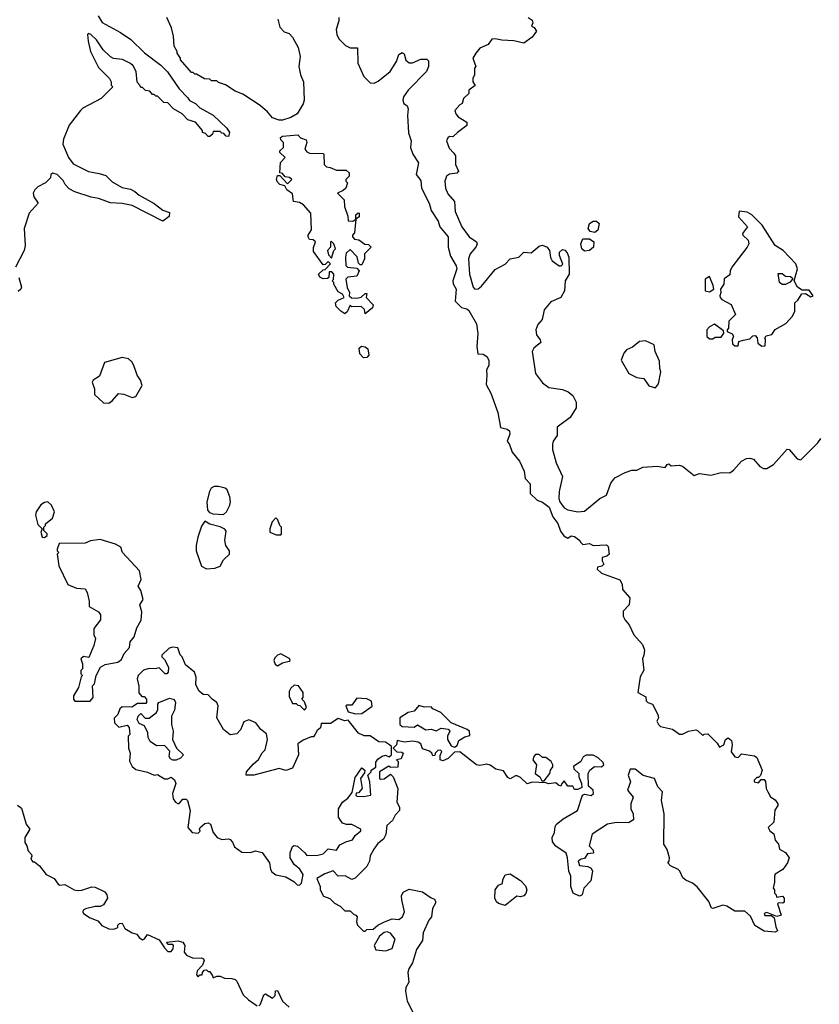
# Model space of a CAD drawing. Extents: x 2601477 to 2753313, y 449408 to 581029.
# Tile 3 of 203: x 2630498 to 2635236, y 467396 to 473233. Entities that reach past the tile are written whole.
import ezdxf

# ---------------------------------------------------------------- set-up
doc = ezdxf.new("R2010")
doc.units = 0

msp = doc.modelspace()

# ---------------------------------------------------------------- linework, layer by layer
at = {"layer": '0CON05XD'}
for points in [[(2630962.5, 473255), (2630987, 473217), (2631095, 473157.5), (2631156.1, 473116.1), (2631237, 473037), (2631335, 472962.5), (2631373, 472923), (2631443.6, 472823.6), (2631495, 472770), (2631503.6, 472753.6), (2631540, 472735), (2631565, 472710), (2631645, 472667.5), (2631725, 472590), (2631740, 472565), (2631735, 472540), (2631721.7, 472541.7), (2631708.3, 472558.3), (2631695, 472560), (2631685, 472570), (2631645, 472570), (2631640, 472555), (2631625, 472540), (2631615, 472540), (2631598.3, 472558.3), (2631580, 472565), (2631580, 472575), (2631540, 472625), (2631495, 472640), (2631460, 472675), (2631410, 472705), (2631375, 472740), (2631351.7, 472741.7), (2631315, 472780), (2631305, 472780), (2631295, 472790), (2631285, 472790), (2631268.3, 472808.3), (2631243, 472813), (2631225, 472830), (2631215, 472830), (2631210, 472845), (2631193, 472863), (2631187.5, 472925), (2631169.3, 472959.3), (2631153.6, 472973.6), (2631106.4, 472996.4), (2631053.6, 473003.6), (2631035, 473012.5), (2630992.5, 473055), (2630953, 473113), (2630920, 473145), (2630905, 473150), (2630900, 473145), (2630902.5, 473105), (2630917.5, 473045), (2630965, 472950), (2631030, 472885), (2631040, 472865), (2631040, 472845), (2631050, 472835), (2630980, 472765), (2630871.2, 472708.8), (2630857.5, 472695), (2630791.7, 472608.3), (2630757.5, 472525), (2630752.5, 472495), (2630786.4, 472416.4), (2630815, 472377.5), (2630905, 472332.5), (2630968.3, 472321.7), (2631008.3, 472308.3), (2631045, 472272.5), (2631105, 472237.5), (2631155, 472227.5), (2631180, 472215), (2631205, 472192.5), (2631293.6, 472143.6), (2631345, 472103.8), (2631385, 472090), (2631383.6, 472066.4), (2631345, 472037.5), (2631165, 472131.4), (2631105, 472143.8), (2631035, 472146.7), (2630965, 472173.3), (2630920.7, 472180.7), (2630825, 472212.5), (2630790.7, 472230.7), (2630767.5, 472255), (2630755, 472280), (2630720, 472315), (2630695, 472322.5), (2630682.5, 472315), (2630680, 472295), (2630650, 472265), (2630605, 472242.5), (2630586.7, 472225), (2630576.7, 472205), (2630581.7, 472181.7), (2630607.5, 472145), (2630554.3, 472085.7), (2630524.2, 471995), (2630529.2, 471895), (2630524, 471865), (2630473.3, 471765)], [(2632027.5, 473235), (2632038.3, 473188.3), (2632065, 473160), (2632095, 473150), (2632115, 473130), (2632147, 473067), (2632160, 473015), (2632152.5, 472955), (2632162.5, 472905), (2632180, 472865), (2632182.5, 472755), (2632177, 472733), (2632142.5, 472675), (2632105, 472653.8), (2632055, 472636.7), (2632035, 472636.7), (2631995, 472650), (2631966.4, 472686.4), (2631922.5, 472725), (2631820.7, 472790.7), (2631775, 472810), (2631717, 472847), (2631675, 472860), (2631665, 472870), (2631635, 472870), (2631625, 472880), (2631593, 472883), (2631545, 472910), (2631535, 472910), (2631525, 472920), (2631515, 472920), (2631450, 472995), (2631450, 473005), (2631430, 473035), (2631430, 473045), (2631412.5, 473075), (2631410, 473135), (2631397.5, 473185), (2631370, 473245)], [(2632388.8, 473245), (2632389.2, 473225), (2632372.9, 473175), (2632376, 473144), (2632388.3, 473118.3), (2632428.9, 473078.9), (2632455, 473065.8), (2632500, 473065), (2632502, 472975), (2632537.5, 472895), (2632575, 472858), (2632597.3, 472857.3), (2632622.6, 472867.4), (2632693.6, 472926.4), (2632730.8, 472985), (2632743.9, 473026.1), (2632765, 473037.5), (2632775, 473030), (2632785, 472992.5), (2632805, 472976.7), (2632825, 472976.7), (2632875, 472998.8), (2632909.3, 472999.3), (2632919.5, 472989.5), (2632920.8, 472955), (2632908, 472925), (2632800, 472815), (2632772.5, 472775), (2632767.5, 472755), (2632773.3, 472735), (2632793, 472723), (2632800, 472705), (2632796.2, 472665), (2632801.2, 472561.2), (2632816.7, 472515), (2632812.5, 472475), (2632827.5, 472435), (2632860, 472385), (2632847.5, 472315), (2632875, 472280), (2632878.8, 472235), (2632923.8, 472145), (2632935, 472102.5), (2632977.7, 472037.7), (2632986.7, 472005), (2633036.7, 471945), (2633036.7, 471885), (2633050.7, 471830.7), (2633083.9, 471773.9), (2633087.5, 471755), (2633064.3, 471685), (2633066.8, 471666.8), (2633084, 471635), (2633078.8, 471565), (2633115, 471526.2), (2633148, 471518), (2633159.3, 471509.3), (2633205, 471430), (2633213, 471373), (2633206.7, 471295), (2633213, 471253), (2633245, 471250), (2633265.9, 471235.9), (2633276.7, 471215), (2633277.5, 471185), (2633263.3, 471155), (2633266.7, 471125), (2633261.2, 471071.2), (2633289.7, 471019.7), (2633331.2, 470905), (2633347.5, 470815), (2633386.4, 470806.4), (2633400, 470795), (2633401.4, 470775), (2633386.7, 470735), (2633400, 470715), (2633415, 470670), (2633460, 470615), (2633486.4, 470556.4), (2633492.3, 470512.3), (2633521.7, 470481.7), (2633522.5, 470425), (2633563.9, 470383.9), (2633595, 470373.3), (2633635, 470343.3), (2633656, 470285), (2633685.7, 470245.7), (2633701.7, 470201.7), (2633723, 470173), (2633745, 470160), (2633765, 470172.5), (2633785, 470170), (2633815.9, 470145.9), (2633820, 470135), (2633835, 470122.5), (2633875, 470127.5), (2633895, 470116.7), (2633975, 470120), (2633985, 470110), (2633990, 470065), (2633976.7, 470053.3), (2633950, 470045), (2633950, 470025), (2633960, 470005), (2633947, 469993), (2633921.7, 469988.3), (2633920, 469975), (2633945, 469952.5), (2634053, 469913), (2634067, 469887), (2634070, 469855), (2634112.5, 469805), (2634110, 469765), (2634073.9, 469726.1), (2634073.6, 469696.4), (2634085, 469672.5), (2634110, 469645), (2634136.4, 469586.4), (2634188.3, 469528.3), (2634200, 469495), (2634196.7, 469465), (2634187.5, 469445), (2634197, 469377), (2634173.6, 469336.4), (2634160, 469245), (2634208.3, 469218.3), (2634210, 469195), (2634220, 469185), (2634247.5, 469175), (2634280, 469115), (2634282.5, 469095), (2634273.3, 469075), (2634282.5, 469055), (2634295, 469043.3), (2634365, 469027.5), (2634408.3, 468998.3), (2634425, 468996.7), (2634460, 469015), (2634505, 469022.5), (2634515, 469020), (2634545, 468990), (2634553, 468997), (2634575, 469000), (2634630, 468945), (2634645, 468920), (2634670, 468935), (2634680, 468965), (2634696.4, 468976.4), (2634715, 468960), (2634720, 468935), (2634713.6, 468893.6), (2634735, 468862.5), (2634755, 468860), (2634775, 468880), (2634851.7, 468868.3), (2634865, 468860), (2634897.5, 468785), (2634888.3, 468751.7), (2634875, 468740), (2634865, 468740), (2634850, 468725), (2634850, 468715), (2634875, 468710), (2634891.7, 468728.3), (2634908.3, 468728.3), (2634917, 468717), (2634920, 468675), (2634930, 468655), (2634947, 468627), (2634975, 468607.5), (2634990, 468585), (2634990, 468575), (2634972.5, 468547.5), (2634966.7, 468475), (2634933.6, 468443.6), (2634943.6, 468423.6), (2634966.1, 468406.1), (2634975, 468370), (2634993.3, 468345), (2635000, 468315), (2635036.4, 468296.4), (2635057.5, 468265), (2635047.5, 468235), (2635020, 468195), (2634975, 468166.7), (2634970, 468155), (2634970.7, 468119.3), (2634962.5, 468085), (2634970, 468075), (2634970, 468055), (2634980, 468045), (2634981.7, 468031.7), (2635017.5, 468037.5), (2635027.5, 468025), (2635027.5, 468002.5), (2635020, 467995), (2634995, 467997.5), (2634988.3, 467991.7), (2635010, 467925), (2634985, 467917.5), (2634925, 467940), (2634910, 467935), (2634913, 467923), (2634951.7, 467921.7), (2634968.3, 467908.3), (2634977.5, 467855), (2634988.3, 467831.7), (2634975, 467823.3), (2634909.3, 467829.3), (2634853.3, 467863.3), (2634828.8, 467918.8), (2634795, 467947.5), (2634735, 467948), (2634687.9, 467977.9), (2634665, 467984.2), (2634605, 467963.3), (2634596.7, 467966.7), (2634581.2, 468005), (2634512, 468092), (2634483.6, 468113.6), (2634445, 468131.2), (2634426.7, 468145), (2634410, 468185), (2634400, 468195), (2634355, 468216.7), (2634337.5, 468235), (2634346.7, 468245), (2634348.8, 468265), (2634334, 468314), (2634313.8, 468345), (2634317.5, 468525), (2634300, 468605), (2634307.5, 468655), (2634280, 468685), (2634260, 468735), (2634193, 468753), (2634145, 468790), (2634115, 468790), (2634102.5, 468755), (2634116.2, 468715), (2634100, 468665), (2634132.5, 468625), (2634120, 468585), (2634120, 468555), (2634133.3, 468525), (2634135, 468490), (2634105, 468471.2), (2634035, 468473.3), (2633980, 468465), (2633890, 468405), (2633872.5, 468335), (2633895, 468310), (2633898.3, 468291.7), (2633861.7, 468288.3), (2633845, 468260), (2633825, 468257.5), (2633807.5, 468245), (2633815, 468220), (2633865, 468212.5), (2633883.3, 468203.3), (2633892.5, 468185), (2633881.7, 468128.3), (2633840, 468085), (2633830, 468045), (2633815, 468037.5), (2633777.5, 468055), (2633763.9, 468093.9), (2633763.3, 468155), (2633752, 468185), (2633743.9, 468263.9), (2633735, 468292.5), (2633675, 468333.3), (2633655, 468360), (2633652.5, 468385), (2633666.1, 468413.9), (2633670.7, 468449.3), (2633677, 468463), (2633717.5, 468495), (2633802.5, 468545), (2633833.6, 468636.4), (2633845, 468642.5), (2633885, 468633.8), (2633897.5, 468645), (2633896.7, 468665), (2633868.3, 468688.3), (2633866.7, 468765), (2633876.1, 468783.9), (2633903.9, 468806.1), (2633945, 468803.3), (2633960, 468815), (2633955, 468830), (2633925, 468857.5), (2633895, 468873.3), (2633855, 468873.3), (2633836.7, 468863.3), (2633822.5, 468835), (2633780, 468805), (2633781.7, 468791.7), (2633810, 468765), (2633810, 468745), (2633827.5, 468705), (2633828.3, 468681.7), (2633805, 468670), (2633785, 468670), (2633775, 468690), (2633745, 468690), (2633725, 468720), (2633710, 468705), (2633705, 468690), (2633690, 468695), (2633675, 468710), (2633633.8, 468703.8), (2633615, 468710), (2633535, 468712.5), (2633505, 468703.3), (2633465, 468740), (2633445, 468750), (2633435, 468750), (2633405, 468732), (2633390.9, 468740.9), (2633365, 468779.2), (2633319.1, 468789.1), (2633285, 468813.8), (2633265, 468820), (2633225, 468812.5), (2633205, 468816.7), (2633105, 468892.5), (2633075, 468890), (2633037, 468853), (2633005, 468840), (2632990, 468845)], [(2633510, 473245), (2633535, 473230), (2633537.5, 473215), (2633530, 473195), (2633545.9, 473185.9), (2633560, 473165), (2633535, 473130), (2633485, 473094), (2633425, 473108.1), (2633355, 473110.8), (2633315, 473120), (2633295, 473116.7), (2633273.8, 473085), (2633225, 473064), (2633200, 473035), (2633183.3, 473005), (2633200, 472955), (2633192.5, 472945), (2633192.5, 472905), (2633182.5, 472885), (2633182.5, 472865), (2633197, 472843), (2633160, 472815), (2633160, 472795), (2633127.5, 472765), (2633120, 472735), (2633105, 472727.5), (2633076.2, 472695), (2633081.2, 472675), (2633096.1, 472656.1), (2633147.5, 472625), (2633146.7, 472605), (2633091.2, 472565), (2633065, 472537.5), (2633045, 472540), (2633035, 472533.3), (2633026.2, 472515), (2633041.7, 472471.7), (2633070.8, 472440.8), (2633080, 472425), (2633080.8, 472375), (2633098, 472335), (2633087.3, 472322.7), (2633045, 472317.1), (2633026.2, 472305), (2633017.1, 472275), (2633020.6, 472235), (2633035, 472200), (2633074, 472155), (2633078.1, 472095), (2633117.8, 472005), (2633160.8, 471945), (2633203.8, 471915), (2633209.2, 471905), (2633200, 471885), (2633166.7, 471845), (2633156.4, 471815), (2633162.5, 471725), (2633185, 471646.7), (2633194.4, 471634.4), (2633215, 471638.1), (2633235, 471652.2), (2633315, 471752.9), (2633375, 471784.3), (2633404.2, 471815.8), (2633455.5, 471824.5), (2633485, 471853.8), (2633529.1, 471850.9), (2633575, 471891.1), (2633595, 471895.5), (2633624, 471884), (2633636.4, 471865), (2633643.6, 471823.6), (2633653.4, 471803.4), (2633695, 471773.8), (2633706.7, 471773.3), (2633716.7, 471783.3), (2633695.8, 471835), (2633695.8, 471855), (2633715, 471870.8), (2633727.3, 471867.3), (2633741.5, 471851.5), (2633752, 471825), (2633753.3, 471725), (2633729.2, 471685), (2633726.7, 471625), (2633703.3, 471585), (2633645, 471561.2), (2633605, 471512.5), (2633592.9, 471455), (2633568, 471425), (2633556, 471395), (2633559.2, 471365), (2633581.2, 471335), (2633585, 471320), (2633544.1, 471285.9), (2633534, 471266), (2633554, 471135), (2633595, 471080), (2633633, 471053), (2633715, 471040.5), (2633747.3, 471027.3), (2633775, 471004.3), (2633794.6, 470964.6), (2633795, 470931.2), (2633760, 470875), (2633683, 470817), (2633682.7, 470767.3), (2633658.8, 470735), (2633654.2, 470715.8), (2633655.8, 470685), (2633675.7, 470605), (2633714.4, 470525), (2633694.6, 470435), (2633691.8, 470395), (2633697.5, 470375), (2633725, 470338.8), (2633745, 470328.2), (2633805, 470314.5), (2633845, 470319.4), (2633935, 470394.3), (2633975.6, 470414.4), (2634000.9, 470485), (2634025, 470517.5), (2634085, 470548.8), (2634125, 470562.5), (2634155, 470563.3), (2634190.7, 470579.3), (2634275, 470586.7), (2634321.7, 470578.3), (2634333.6, 470596.4), (2634345, 470600), (2634358.3, 470588.3), (2634405, 470591.2), (2634425, 470586.7), (2634495, 470530), (2634525, 470542.5), (2634593.6, 470533.6), (2634655, 470548.8), (2634705, 470546.7), (2634727.7, 470562.3), (2634775, 470616.2), (2634805, 470632), (2634825, 470634), (2634845, 470626.7), (2634883.9, 470583.9), (2634905, 470573.3), (2634925, 470573.3), (2634963.9, 470596.1), (2635045, 470686.7), (2635056.7, 470685), (2635105, 470630), (2635126.1, 470623.9), (2635227.5, 470725), (2635245, 470750)], [(2632545, 471490), (2632540, 471515), (2632521.7, 471531.7), (2632465, 471530), (2632455, 471540), (2632438.3, 471501.7), (2632425, 471490), (2632400, 471505), (2632373, 471533), (2632370, 471555), (2632385, 471570), (2632420, 471585), (2632410, 471605), (2632385, 471620), (2632360, 471665), (2632360, 471675), (2632350, 471685), (2632357, 471693), (2632360, 471725), (2632348.3, 471738.3), (2632331.7, 471738.3), (2632330, 471705), (2632321.7, 471698.3), (2632295, 471697.5), (2632277, 471707), (2632267.5, 471725), (2632295, 471750), (2632308.3, 471751.7), (2632340, 471785), (2632325, 471800), (2632308.3, 471781.7), (2632295, 471780), (2632238.3, 471858.3), (2632238.3, 471881.7), (2632250, 471915), (2632237, 471927), (2632215, 471930), (2632207.5, 471945), (2632207.5, 471955), (2632227, 471987), (2632222.5, 472085), (2632180, 472135), (2632155, 472150), (2632120, 472155), (2632115, 472200), (2632080, 472225), (2632068.3, 472248.3), (2632040, 472255), (2632025, 472270), (2632020, 472285), (2632025, 472310), (2632038.3, 472308.3), (2632085, 472260), (2632110, 472285), (2632097, 472297), (2632071.7, 472301.7), (2632055, 472320), (2632040, 472325), (2632043, 472387), (2632070, 472415), (2632040, 472445), (2632040, 472455), (2632060, 472475), (2632060, 472505), (2632045, 472520), (2632042.5, 472535), (2632055, 472542.5), (2632145, 472550), (2632161.7, 472531.7), (2632195, 472520), (2632200, 472505), (2632187.5, 472465), (2632199.3, 472449.3), (2632215, 472442.5), (2632295, 472440), (2632300, 472435), (2632302.5, 472375), (2632315, 472360), (2632337, 472357), (2632375, 472340), (2632431.7, 472341.7), (2632450, 472325), (2632450, 472305), (2632430, 472285), (2632430, 472275), (2632440, 472265), (2632430, 472235), (2632415, 472220), (2632380, 472205), (2632420, 472165), (2632422.5, 472125), (2632441.7, 472068.3), (2632445, 472040), (2632471.7, 472038.3), (2632490, 472050), (2632490, 472075), (2632503, 472087), (2632510, 472085), (2632510, 472065), (2632490, 472050), (2632481.7, 471968.3), (2632470, 471955), (2632470, 471945), (2632481.7, 471931.7), (2632507, 471927), (2632543, 471903), (2632565, 471900), (2632580, 471885), (2632540, 471845), (2632540, 471815), (2632525, 471780), (2632515, 471780), (2632505, 471790), (2632497, 471827), (2632455, 471870), (2632431.7, 471848.3), (2632427.5, 471825), (2632430, 471775), (2632440, 471765), (2632495, 471760), (2632510, 471745), (2632495, 471712.5), (2632443, 471707), (2632430, 471695), (2632437.5, 471645), (2632452.5, 471615), (2632450, 471595), (2632463, 471583), (2632495, 471582.5), (2632521.7, 471588.3), (2632545, 471610), (2632555, 471610), (2632550, 471585), (2632591.7, 471541.7), (2632587.5, 471525), (2632545, 471490)], [(2634895, 471297.5), (2634915, 471300), (2634917.5, 471335), (2634912.5, 471345), (2634921.7, 471358.3), (2634955, 471367.5), (2634973.6, 471396.4), (2635038.3, 471431.7), (2635077.5, 471475), (2635090, 471505), (2635090, 471555), (2635109.3, 471570.7), (2635131.7, 471608.3), (2635155, 471610), (2635185, 471590), (2635200, 471595), (2635175, 471630), (2635135, 471630), (2635107, 471647), (2635087.5, 471685), (2635106.2, 471755), (2635096, 471785), (2635021.2, 471865), (2634973.8, 471893.8), (2634896.7, 472015), (2634835.9, 472075.9), (2634808.3, 472091.7), (2634761.7, 472098.3), (2634757.5, 472065), (2634810, 472005), (2634780, 471965), (2634782.5, 471955), (2634813.8, 471925), (2634818, 471905), (2634808.8, 471885), (2634717.5, 471765), (2634707.5, 471745), (2634705, 471720), (2634673, 471697), (2634670, 471665), (2634650, 471635), (2634652.5, 471615), (2634646.7, 471595), (2634647.5, 471585), (2634657.5, 471575), (2634713.3, 471545), (2634740, 471485), (2634700, 471445), (2634697.5, 471405), (2634690, 471395), (2634690, 471385), (2634720, 471370), (2634727, 471357), (2634720, 471335), (2634721.7, 471311.7), (2634735, 471300), (2634755, 471300), (2634760, 471325), (2634785, 471332.5), (2634825, 471340), (2634841.7, 471358.3), (2634855, 471360), (2634867, 471347), (2634872.5, 471315), (2634895, 471297.5)], [(2633905, 471972), (2633877.3, 471977.3), (2633865.8, 471995), (2633874.6, 472025.4), (2633895, 472038.6), (2633915, 472038), (2633931.2, 472025), (2633924.2, 471985.8), (2633905, 471972)], [(2632345, 471820), (2632360, 471865), (2632370, 471875), (2632360, 471905), (2632345, 471917.5), (2632340, 471915), (2632340, 471885), (2632322.5, 471865), (2632328.3, 471838.3), (2632345, 471820)], [(2633845, 471860), (2633829.2, 471875), (2633822.5, 471905), (2633835, 471933.3), (2633875, 471934), (2633900, 471915), (2633898.6, 471885), (2633875, 471864.4), (2633845, 471860)], [(2634585, 471620), (2634610, 471635), (2634607, 471657), (2634585, 471710), (2634560, 471695), (2634560, 471625), (2634585, 471620)], [(2635035, 471663.3), (2635015, 471663.3), (2635000, 471675), (2634991.7, 471728.3), (2635015, 471727.5), (2635035, 471713.3), (2635065, 471710), (2635078.3, 471698.3), (2635063, 471677), (2635035, 471663.3)], [(2630493.3, 471705), (2630507.7, 471647.7), (2630503.8, 471635), (2630488.8, 471621.2)], [(2634605, 471340), (2634618.3, 471351.7), (2634655, 471350), (2634670, 471375), (2634668.3, 471388.3), (2634615, 471427.5), (2634585, 471412.5), (2634570, 471395), (2634570, 471355), (2634585, 471340), (2634605, 471340)], [(2634265, 471050), (2634282.5, 471075), (2634297.5, 471145), (2634290, 471165), (2634289.3, 471209.3), (2634262.5, 471265), (2634257.5, 471305), (2634205, 471330), (2634170, 471325), (2634128.3, 471291.7), (2634094.1, 471275.9), (2634077.5, 471255), (2634062.5, 471215), (2634107.5, 471135), (2634155, 471111.2), (2634196.2, 471106.2), (2634225, 471062.5), (2634265, 471050)], [(2632535, 471227.5), (2632513, 471253), (2632510, 471285), (2632523, 471297), (2632545, 471293.3), (2632560.7, 471280.7), (2632566.7, 471245), (2632555, 471230), (2632535, 471227.5)], [(2631025, 470960), (2631046.4, 470973.6), (2631083, 471017), (2631115, 471012.5), (2631165, 470992.5), (2631185, 471000), (2631222.5, 471065), (2631213.3, 471095), (2631193.3, 471125), (2631173.6, 471183.6), (2631162.5, 471205), (2631141.7, 471221.7), (2631105, 471230), (2630999.3, 471200.7), (2630971.2, 471118.8), (2630932.5, 471095), (2630927.5, 471085), (2630940, 471045), (2630940.7, 471010.7), (2630995, 470962.5), (2631025, 470960)], [(2631705, 470300), (2631722.5, 470315), (2631742.5, 470355), (2631747.5, 470375), (2631742.5, 470405), (2631727.5, 470445), (2631716.1, 470456.1), (2631675, 470466.2), (2631650, 470465), (2631632.5, 470455), (2631622.5, 470435), (2631607.5, 470375), (2631610, 470325), (2631621.7, 470311.7), (2631643, 470303), (2631705, 470300)], [(2630645, 470162.5), (2630660, 470175), (2630660, 470185), (2630640, 470205), (2630640, 470225), (2630650, 470235), (2630650, 470245), (2630691.2, 470278.8), (2630704, 470315), (2630685.8, 470355.8), (2630665, 470374), (2630645, 470370), (2630623.8, 470356.2), (2630595.8, 470315), (2630592, 470295), (2630605, 470240), (2630630, 470215), (2630622.5, 470195), (2630630, 470165), (2630645, 470162.5)], [(2631605, 469976.7), (2631655, 469982.5), (2631686.4, 469993.6), (2631705, 470030), (2631740, 470065), (2631740, 470085), (2631720, 470115), (2631712.5, 470145), (2631721.7, 470201.7), (2631713, 470213), (2631685, 470227.5), (2631625, 470242.5), (2631595, 470260), (2631575, 470230), (2631553.3, 470165), (2631542.5, 470115), (2631542.5, 470085), (2631575, 469993.3), (2631605, 469976.7)], [(2632018.3, 470178.3), (2632045, 470180), (2632050, 470185), (2632050, 470225), (2632040, 470235), (2632028.3, 470268.3), (2632015, 470280), (2631993, 470257), (2631980, 470215), (2631980, 470195), (2632018.3, 470178.3)], [(2630915, 469192.5), (2630932.5, 469215), (2630930, 469285), (2630940, 469295), (2630950, 469345), (2630977.5, 469395), (2631005, 469410), (2631080, 469425), (2631100, 469440), (2631117.5, 469475), (2631148.3, 469511.7), (2631153.3, 469545), (2631175.9, 469574.1), (2631191.2, 469628.8), (2631217, 469673), (2631222.3, 469722.3), (2631210, 469765), (2631228.8, 469795), (2631215, 469850), (2631200, 469875), (2631216.7, 469915), (2631206.7, 469965), (2631106.7, 470075), (2631096.1, 470106.1), (2631065, 470123.3), (2630975, 470151.2), (2630917, 470143), (2630885, 470130), (2630731.7, 470128.3), (2630720, 470095), (2630720, 470085), (2630730, 470075), (2630720, 470065), (2630730, 469995), (2630782.5, 469885), (2630835, 469862.5), (2630885, 469860), (2630897, 469837), (2630910, 469785), (2630910, 469755), (2630965, 469722.5), (2630977.5, 469705), (2630976.7, 469675), (2630937, 469623), (2630937, 469587), (2630946.7, 469565), (2630936.4, 469523.6), (2630908.3, 469451.7), (2630875, 469457.5), (2630860, 469445), (2630870, 469415), (2630870, 469385), (2630860, 469375), (2630860, 469355), (2630870, 469345), (2630862.5, 469337.5), (2630846.7, 469275), (2630817.5, 469225), (2630817.5, 469205), (2630825, 469192.5), (2630915, 469192.5)], [(2632155, 468102.5), (2632167.5, 468115), (2632177.5, 468165), (2632157.7, 468197.7), (2632123.3, 468225), (2632100, 468265), (2632101.2, 468295), (2632115, 468332.5), (2632125, 468337.5), (2632143.6, 468333.6), (2632187.5, 468295), (2632198.3, 468278.3), (2632265, 468280), (2632295, 468287.5), (2632325, 468317.5), (2632375, 468310), (2632395, 468342.5), (2632430, 468360), (2632469.5, 468370.5), (2632485, 468397.5), (2632520, 468425), (2632520, 468435), (2632465, 468461.2), (2632435, 468461.2), (2632410.7, 468470.7), (2632386.2, 468505), (2632386.2, 468555), (2632410, 468595), (2632441.7, 468618.3), (2632468.3, 468651.7), (2632485, 468740), (2632525, 468797.5), (2632542.5, 468785), (2632541.7, 468768.3), (2632517.5, 468735), (2632527.5, 468675), (2632505, 468650), (2632491.7, 468648.3), (2632490, 468635), (2632495, 468630), (2632535, 468627.5), (2632577.5, 468635), (2632572.5, 468715), (2632560, 468755), (2632580, 468775), (2632580, 468785), (2632607.5, 468802.5), (2632608.3, 468831.7), (2632620.7, 468849.3), (2632645, 468867.5), (2632665, 468872.5), (2632687.5, 468862.5), (2632700, 468875), (2632700, 468925), (2632690, 468935), (2632665, 468950), (2632625, 468952.5), (2632575, 468987.5), (2632538.3, 468988.3), (2632505, 469002.5), (2632445, 469080), (2632425, 469077.5), (2632385, 469090), (2632339.3, 469060.7), (2632285, 469060), (2632280, 469035), (2632260.7, 469019.3), (2632248.3, 468998.3), (2632238.3, 468981.7), (2632225, 468982.5), (2632178.3, 468961.7), (2632145, 468940), (2632150, 468875), (2632113.6, 468796.4), (2632075, 468782), (2632035, 468793.3), (2631885, 468754), (2631840, 468755), (2631842.5, 468775), (2631880.5, 468819.5), (2631913.3, 468846.7), (2631935, 468887.5), (2631952.5, 468905), (2631966.1, 468966.1), (2631959.5, 468999.5), (2631926.1, 469026.1), (2631896.7, 469065), (2631855, 469082.5), (2631825, 469070), (2631807, 469023), (2631785, 469000), (2631745, 468993.8), (2631705.8, 469025.8), (2631666.2, 469095), (2631673.3, 469165), (2631666.7, 469185), (2631637.5, 469205), (2631615, 469230), (2631585, 469233.3), (2631561.7, 469251.7), (2631540.7, 469290.7), (2631543.3, 469335), (2631533.3, 469365), (2631479.3, 469409.3), (2631460, 469455), (2631448.3, 469468.3), (2631435, 469510), (2631405, 469512.5), (2631383, 469507), (2631340, 469465), (2631340, 469455), (2631355, 469440), (2631380, 469395), (2631377.5, 469365), (2631370, 469355), (2631360, 469355), (2631325, 469390), (2631300, 469385), (2631265, 469386.7), (2631232.3, 469377.7), (2631200, 469345), (2631193.6, 469326.4), (2631203, 469283), (2631203.3, 469243.3), (2631221.7, 469221.7), (2631235, 469220), (2631250, 469205), (2631250, 469185), (2631245, 469180), (2631195, 469180), (2631161.7, 469158.3), (2631105, 469160), (2631091.7, 469148.3), (2631080, 469115), (2631058.3, 469091.7), (2631060, 469065), (2631085, 469040), (2631135, 469050), (2631147, 469037), (2631150, 468995), (2631140, 468985), (2631142.5, 468915), (2631152.5, 468885), (2631148.3, 468838.3), (2631163.3, 468805), (2631185, 468787.5), (2631255, 468772.5), (2631293.6, 468753.6), (2631315, 468757.5), (2631355, 468733.3), (2631375, 468732.5), (2631395, 468742.5), (2631415, 468727.5), (2631423.3, 468705), (2631404, 468645), (2631406.2, 468615), (2631420, 468595), (2631435, 468586.7), (2631442.5, 468587.5), (2631465, 468612.5), (2631485, 468612.5), (2631492.5, 468605), (2631507.5, 468545), (2631493.3, 468445), (2631520, 468415), (2631555, 468410), (2631567, 468423), (2631562.5, 468435), (2631567.5, 468445), (2631595, 468467.5), (2631615, 468472.5), (2631627.5, 468465), (2631643.3, 468415), (2631667.5, 468385), (2631695, 468373.3), (2631735, 468376.7), (2631745, 468372.5), (2631758.3, 468358.3), (2631770, 468330), (2631815, 468297.5), (2631865, 468296.7), (2631895, 468306.7), (2631935, 468296.7), (2631977.5, 468235), (2631983.3, 468195), (2631992.3, 468182.3), (2632015, 468163.3), (2632075, 468151.2), (2632122.5, 468125), (2632142.5, 468105), (2632155, 468102.5)], [(2632025, 469402.5), (2632055, 469420), (2632095, 469430), (2632100, 469435), (2632097.5, 469445), (2632045, 469473.3), (2632025, 469466.7), (2632009.3, 469450.7), (2632003.8, 469435), (2632011.7, 469411.7), (2632025, 469402.5)], [(2632185, 469140), (2632197.5, 469155), (2632185, 469190), (2632170, 469205), (2632177.5, 469215), (2632176.7, 469245), (2632150, 469285), (2632125, 469287.5), (2632105, 469270), (2632095, 469250), (2632095, 469220), (2632115, 469180), (2632135, 469180), (2632145, 469170), (2632158.3, 469168.3), (2632185, 469140)], [(2631425, 468842.5), (2631405, 468842.5), (2631390.7, 468850.7), (2631382.5, 468865), (2631387, 468897), (2631355, 468930), (2631308.3, 468928.3), (2631270, 468955), (2631258.3, 468978.3), (2631257.5, 469005), (2631237, 469047), (2631205, 469060), (2631193.3, 469085), (2631200, 469105), (2631215, 469120), (2631241.7, 469091.7), (2631265, 469092.5), (2631307.5, 469125), (2631316.7, 469143.3), (2631316.7, 469175), (2631322.5, 469185), (2631385, 469210), (2631413, 469203), (2631420, 469185), (2631415, 469140), (2631396.7, 469105), (2631396.7, 469055), (2631407.5, 469015), (2631402.5, 468965), (2631427.5, 468915), (2631467.5, 468875), (2631450, 468855), (2631425, 468842.5)], [(2632488.3, 469118.3), (2632525, 469120), (2632587, 469163), (2632583, 469193), (2632555, 469207.5), (2632495, 469210), (2632465, 469170), (2632435, 469170), (2632430, 469165), (2632445, 469130), (2632488.3, 469118.3)], [(2633075, 468920), (2633090, 468930), (2633100.7, 468959.3), (2633135, 468982.5), (2633165, 468990), (2633162.5, 469015), (2633150, 469025), (2633053.8, 469063.8), (2632992.5, 469125), (2632945, 469147.5), (2632935, 469160), (2632895, 469156.7), (2632863, 469167), (2632836.1, 469133.9), (2632800, 469125), (2632750, 469095), (2632750, 469055), (2632765, 469042.5), (2632835, 469040), (2632855, 469052.5), (2632905, 469023.3), (2632935, 469026.7), (2632965, 469017.5), (2632995, 469032.5), (2633037, 469027), (2633047.5, 469015), (2633032.5, 468985), (2633032.5, 468965), (2633055, 468927.5), (2633075, 468920)], [(2632990, 468845), (2632988.3, 468871.7), (2633000, 468895), (2632991.7, 468901.7), (2632975, 468900), (2632960, 468885), (2632958.3, 468871.7), (2632945, 468870), (2632940, 468885), (2632926.1, 468896.1), (2632885, 468910), (2632875, 468940), (2632859.5, 468949.5), (2632825, 468956.7), (2632775, 468950), (2632735, 468960), (2632730, 468935), (2632710, 468915), (2632733, 468893), (2632761.7, 468891.7), (2632770, 468885), (2632758.3, 468851.7), (2632730, 468845), (2632740, 468835), (2632738.3, 468801.7), (2632695, 468800), (2632685, 468807.5), (2632630, 468775), (2632630, 468735), (2632635, 468730), (2632657, 468733), (2632695, 468760), (2632710, 468745), (2632737.5, 468675), (2632732.5, 468595), (2632747.5, 468565), (2632747.5, 468545), (2632721.7, 468518.3), (2632707.5, 468485), (2632673.3, 468456.7), (2632666.4, 468403.6), (2632652.5, 468375), (2632620.7, 468349.3), (2632596.7, 468315), (2632574.1, 468275.9), (2632571.2, 468245), (2632555, 468213.3), (2632485, 468143.3), (2632465, 468136.7), (2632427, 468157), (2632385, 468156.7), (2632355, 468187.5), (2632305, 468170), (2632258.3, 468141.7), (2632277.5, 468095), (2632277.5, 468075), (2632297, 468037), (2632335, 468022.5), (2632362.5, 467995), (2632397.3, 467977.3), (2632425, 467950), (2632455, 467950), (2632475, 467930), (2632490, 467925), (2632497.5, 467915), (2632492.5, 467885), (2632500, 467865), (2632535, 467830), (2632545, 467830), (2632555, 467840), (2632591.7, 467841.7), (2632620, 467865), (2632660, 467885), (2632705, 467902.5), (2632745, 467898.8), (2632766.7, 467915), (2632778.8, 467945), (2632761.2, 468015), (2632760.7, 468039.3), (2632770, 468060), (2632805, 468078.8), (2632883.9, 468063.9), (2632935, 468027.5), (2632955, 468020), (2632962.5, 468005), (2632962.5, 467995), (2632943.3, 467965), (2632938.8, 467915), (2632922.5, 467895), (2632889.5, 467820.5), (2632883.8, 467775), (2632849.7, 467720.3), (2632825, 467642.5), (2632802.7, 467607.3), (2632798, 467585), (2632803, 467527), (2632786.7, 467495), (2632783.8, 467475), (2632794, 467415), (2632834.3, 467334.3)], [(2633605, 468720), (2633640, 468765), (2633642.5, 468785), (2633657, 468803), (2633657.5, 468815), (2633647.5, 468835), (2633615, 468860), (2633595, 468860), (2633575, 468876.7), (2633555, 468876.7), (2633543.9, 468866.1), (2633537.5, 468845), (2633560, 468815), (2633552.5, 468765), (2633580, 468745), (2633591.7, 468721.7), (2633605, 468720)], [(2630485, 468576.7), (2630508.3, 468558.3), (2630536.7, 468465), (2630557.5, 468435), (2630527.5, 468385), (2630527.5, 468355), (2630540, 468335), (2630547.5, 468305), (2630567.5, 468285), (2630570, 468275), (2630563, 468257)], [(2630563, 468257), (2630575, 468240), (2630585, 468240), (2630615, 468216.7), (2630655, 468166.2), (2630701.7, 468141.7), (2630725, 468107.5), (2630735, 468102.5), (2630765, 468106), (2630820, 468075), (2630838.3, 468071.7), (2630865, 468072.9), (2630925, 468092.2), (2630945, 468091.5), (2631002.6, 468062.6), (2631014.4, 468045), (2631018.1, 468025), (2630994.5, 467985.5), (2630975, 467975.7), (2630944.2, 467975.8), (2630887.7, 467962.3), (2630873.8, 467955), (2630871.2, 467945), (2630876.2, 467935), (2630915, 467908), (2630960.7, 467890.7), (2630985, 467862.5), (2631025, 467844), (2631055, 467842.5), (2631078.3, 467851.7), (2631080, 467865), (2631090, 467875), (2631105, 467877.5), (2631120, 467845), (2631165, 467820), (2631192.5, 467812.5), (2631205, 467792.5), (2631225, 467777.5), (2631237.5, 467785), (2631255, 467810), (2631325, 467777.5), (2631355, 467730), (2631375, 467710), (2631395, 467710), (2631407.5, 467725), (2631410, 467745), (2631405, 467750), (2631375, 467750), (2631370, 467765), (2631435, 467772.5), (2631463.6, 467763.6), (2631476.7, 467745), (2631472.5, 467705), (2631487, 467687), (2631525, 467670), (2631575, 467672.5), (2631587.5, 467665), (2631590, 467655), (2631581.7, 467628.3), (2631550, 467595), (2631545, 467570), (2631555, 467560), (2631565, 467570), (2631578.3, 467571.7), (2631580, 467585), (2631591.7, 467598.3), (2631605, 467600), (2631615, 467590), (2631625, 467590), (2631640, 467565), (2631645, 467552.5), (2631665, 467562.5), (2631685, 467562.5), (2631710.7, 467550.7), (2631755, 467550), (2631773.6, 467543.6), (2631783.6, 467533.6), (2631822, 467452), (2631852.7, 467422.7), (2631905, 467386.7)], [(2633375, 467982.5), (2633335, 467993.3), (2633323.9, 468003.9), (2633314, 468025), (2633314.2, 468075), (2633335, 468102.5), (2633358.3, 468111.7), (2633360, 468135), (2633375, 468163.3), (2633405, 468168.8), (2633465, 468130), (2633495, 468097.5), (2633502.5, 468075), (2633496.7, 468053.3), (2633485, 468040), (2633465, 468032.5), (2633443, 468037), (2633375, 467982.5)], [(2632665, 467712.5), (2632705, 467727.5), (2632722.5, 467782.5), (2632695, 467817.5), (2632675, 467826.7), (2632657.5, 467822.5), (2632630.7, 467799.3), (2632597.5, 467745), (2632608.3, 467718.3), (2632665, 467712.5)], [(2631915, 467387.5), (2631925, 467397.5), (2631945, 467452.5), (2631955, 467457.5), (2631995, 467432.5), (2632011.7, 467448.3), (2632013, 467477), (2632025, 467477.5), (2632054.4, 467414.4), (2632095, 467380)]]:
    msp.add_lwpolyline(points, dxfattribs=at)

doc.saveas('drawing.dxf')
